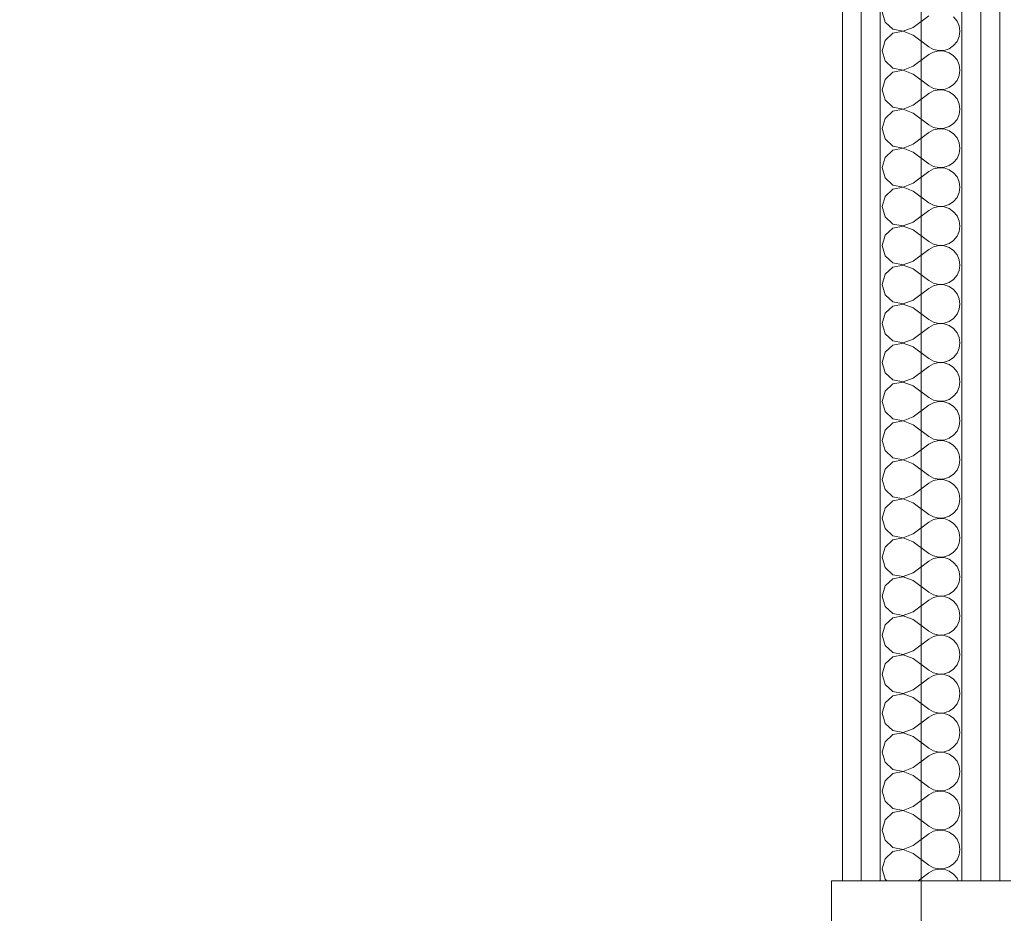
# Model space of a CAD drawing. Header units: millimetres. Extents: x -39149 to 267781, y -2340 to 58540.
# Tile 160 of 244: x 42639 to 43264, y 9146 to 9714. Entities that reach past the tile are written whole.
import ezdxf
from ezdxf.enums import TextEntityAlignment as Align

# ---------------------------------------------------------------- set-up
doc = ezdxf.new("R2010")
doc.units = ezdxf.units.MM
doc.header["$LTSCALE"] = 100
doc.header["$MEASUREMENT"] = 0
doc.linetypes.add('B0605', pattern=[141, 70, -35, 1, -35])
for name, color, linetype in [('22 C Binnenwanden', 7, 'Continuous'), ('22 C Binnenwanden Deuren', 7, 'Continuous'), ('22 C Binnenwanden Doorsnede-arcering', 7, 'Continuous'), ('22 C Binnenwanden Laagscheidingslijnen', 7, 'Continuous'), ('45 Plafond', 7, 'Continuous'), ('A Stramien', 7, 'Continuous')]:
    doc.layers.add(name, color=color, linetype=linetype)
doc.styles.add('GENERATED_STYLE_3', font='swiss.ttf', dxfattribs={"width": 0.96})

# ---------------------------------------------------------------- blocks, each defined once
blk = doc.blocks.new('Slab_119_7', base_point=(34211.48, 612.08))
at = {"layer": '45 Plafond', "color": 8, "linetype": 'Continuous', "lineweight": 0}
blk.add_lwpolyline([(34211.48, 612.08, 0.066229), (50336.48, 5152.11), (50336.48, 11626.82), (48609.96, 11626.82), (48609.96, 11625), (43211.48, 11625), (43211.48, 5466.07), (41411.48, 5466.07), (41411.48, 10199.65), (34211.48, 10199.65)], format="xyb", close=True, dxfattribs=at)
blk = doc.blocks.new('Slab_152_7', base_point=(61.48, 11625))
at = {"layer": '45 Plafond', "color": 8, "linetype": 'Continuous', "lineweight": 0}
blk.add_lwpolyline([(61.48, 11625), (7161.48, 11625), (7161.48, 7850), (18261.48, 7850), (18261.48, 10250), (18050.2, 10250), (18050.2, 11625), (35849.88, 11625), (35849.88, 11399.97), (36099.88, 11399.97), (36099.88, 12175), (39053.15, 12175), (39053.15, 11445), (43211.48, 11445), (43211.48, 10132), (43211.48, 5466.07), (41411.48, 5466.07), (41411.48, 10199.65), (34211.48, 10199.65), (34211.48, 612.08, -0.138201), (61.48, 5162.88)], format="xyb", close=True, dxfattribs=at)
blk = doc.blocks.new('*X890')
at = {"layer": '22 C Binnenwanden Doorsnede-arcering', "color": 8, "linetype": 'Continuous', "lineweight": 0}
for p, q in [((43186.72, 9719.05), (43188.57, 9712.54)), ((43206.53, 9709.14), (43216.43, 9716.57)), ((43234.39, 9713.18), (43232.21, 9715.81)), ((43188.57, 9712.54), (43193.56, 9707.97)), ((43193.56, 9707.97), (43200.21, 9706.72)), ((43200.21, 9706.72), (43206.53, 9709.14)), ((43235.77, 9710.05), (43234.39, 9713.18)), ((43236.24, 9706.67), (43235.77, 9710.05)), ((43193.56, 9705.36), (43188.57, 9700.79)), ((43200.21, 9706.62), (43193.56, 9705.36)), ((43206.53, 9704.19), (43200.21, 9706.62)), ((43206.53, 9704.19), (43216.43, 9696.76)), ((43234.39, 9700.16), (43235.77, 9703.28)), ((43235.77, 9703.28), (43236.24, 9706.67)), ((43188.57, 9700.79), (43186.72, 9694.29)), ((43216.43, 9696.76), (43219.42, 9695.11)), ((43226.16, 9694.5), (43229.4, 9695.59)), ((43229.4, 9695.59), (43232.21, 9697.53)), ((43232.21, 9697.53), (43234.39, 9700.16)), ((43186.72, 9694.29), (43188.57, 9687.78)), ((43206.53, 9684.38), (43216.43, 9691.81)), ((43219.42, 9693.46), (43216.43, 9691.81)), ((43219.42, 9695.11), (43222.75, 9694.34)), ((43222.75, 9694.24), (43219.42, 9693.46)), ((43222.75, 9694.34), (43226.16, 9694.5)), ((43226.16, 9694.07), (43222.75, 9694.24)), ((43229.4, 9692.98), (43226.16, 9694.07)), ((43232.21, 9691.04), (43229.4, 9692.98)), ((43234.39, 9688.41), (43232.21, 9691.04)), ((43188.57, 9687.78), (43193.56, 9683.21)), ((43193.56, 9683.21), (43200.21, 9681.95)), ((43200.21, 9681.95), (43206.53, 9684.38)), ((43235.77, 9685.29), (43234.39, 9688.41)), ((43236.24, 9681.9), (43235.77, 9685.29)), ((43193.56, 9680.6), (43188.57, 9676.03)), ((43200.21, 9681.85), (43193.56, 9680.6)), ((43206.53, 9679.43), (43200.21, 9681.85)), ((43206.53, 9679.43), (43216.43, 9672)), ((43234.39, 9675.4), (43235.77, 9678.52)), ((43235.77, 9678.52), (43236.24, 9681.9)), ((43188.57, 9676.03), (43186.72, 9669.52)), ((43216.43, 9672), (43219.42, 9670.35)), ((43219.42, 9670.35), (43222.75, 9669.57)), ((43226.16, 9669.74), (43229.4, 9670.83)), ((43229.4, 9670.83), (43232.21, 9672.77)), ((43232.21, 9672.77), (43234.39, 9675.4)), ((43186.72, 9669.52), (43188.57, 9663.01)), ((43206.53, 9659.62), (43216.43, 9667.05)), ((43219.42, 9668.7), (43216.43, 9667.05)), ((43222.75, 9669.47), (43219.42, 9668.7)), ((43222.75, 9669.57), (43226.16, 9669.74)), ((43226.16, 9669.31), (43222.75, 9669.47)), ((43229.4, 9668.22), (43226.16, 9669.31)), ((43232.21, 9666.28), (43229.4, 9668.22)), ((43234.39, 9663.65), (43232.21, 9666.28)), ((43188.57, 9663.01), (43193.56, 9658.45)), ((43193.56, 9658.45), (43200.21, 9657.19)), ((43200.21, 9657.19), (43206.53, 9659.62)), ((43235.77, 9660.53), (43234.39, 9663.65)), ((43236.24, 9657.14), (43235.77, 9660.53)), ((43193.56, 9655.84), (43188.57, 9651.27)), ((43200.21, 9657.09), (43193.56, 9655.84)), ((43206.53, 9654.67), (43200.21, 9657.09)), ((43206.53, 9654.67), (43216.43, 9647.24)), ((43234.39, 9650.63), (43235.77, 9653.76)), ((43235.77, 9653.76), (43236.24, 9657.14)), ((43188.57, 9651.27), (43186.72, 9644.76)), ((43216.43, 9647.24), (43219.42, 9645.59)), ((43219.42, 9645.59), (43222.75, 9644.81)), ((43226.16, 9644.98), (43229.4, 9646.07)), ((43229.4, 9646.07), (43232.21, 9648)), ((43232.21, 9648), (43234.39, 9650.63)), ((43186.72, 9644.76), (43188.57, 9638.25)), ((43206.53, 9634.86), (43216.43, 9642.29)), ((43219.42, 9643.94), (43216.43, 9642.29)), ((43222.75, 9644.71), (43219.42, 9643.94)), ((43222.75, 9644.81), (43226.16, 9644.98)), ((43226.16, 9644.55), (43222.75, 9644.71)), ((43229.4, 9643.45), (43226.16, 9644.55)), ((43232.21, 9641.52), (43229.4, 9643.45)), ((43234.39, 9638.89), (43232.21, 9641.52)), ((43235.77, 9635.76), (43234.39, 9638.89)), ((43188.57, 9638.25), (43193.56, 9633.69)), ((43193.56, 9633.69), (43200.21, 9632.43)), ((43200.21, 9632.43), (43206.53, 9634.86)), ((43236.24, 9632.38), (43235.77, 9635.76)), ((43188.57, 9626.51), (43186.72, 9620)), ((43193.56, 9631.07), (43188.57, 9626.51)), ((43200.21, 9632.33), (43193.56, 9631.07)), ((43206.53, 9629.9), (43200.21, 9632.33)), ((43206.53, 9629.9), (43216.43, 9622.48)), ((43234.39, 9625.87), (43235.77, 9629)), ((43235.77, 9629), (43236.24, 9632.38)), ((43216.43, 9622.48), (43219.42, 9620.82)), ((43219.42, 9620.82), (43222.75, 9620.05)), ((43222.75, 9620.05), (43226.16, 9620.22)), ((43226.16, 9620.22), (43229.4, 9621.31)), ((43229.4, 9621.31), (43232.21, 9623.24)), ((43232.21, 9623.24), (43234.39, 9625.87)), ((43186.72, 9620), (43188.57, 9613.49)), ((43206.53, 9610.1), (43216.43, 9617.52)), ((43219.42, 9619.18), (43216.43, 9617.52)), ((43222.75, 9619.95), (43219.42, 9619.18)), ((43226.16, 9619.78), (43222.75, 9619.95)), ((43229.4, 9618.69), (43226.16, 9619.78)), ((43232.21, 9616.76), (43229.4, 9618.69)), ((43234.39, 9614.13), (43232.21, 9616.76)), ((43235.77, 9611), (43234.39, 9614.13)), ((43188.57, 9613.49), (43193.56, 9608.93)), ((43193.56, 9608.93), (43200.21, 9607.67)), ((43200.21, 9607.67), (43206.53, 9610.1)), ((43236.24, 9607.62), (43235.77, 9611)), ((43235.77, 9604.24), (43236.24, 9607.62)), ((43188.57, 9601.75), (43186.72, 9595.24)), ((43193.56, 9606.31), (43188.57, 9601.75)), ((43200.21, 9607.57), (43193.56, 9606.31)), ((43206.53, 9605.14), (43200.21, 9607.57)), ((43206.53, 9605.14), (43216.43, 9597.71)), ((43234.39, 9601.11), (43235.77, 9604.24)), ((43186.72, 9595.24), (43188.57, 9588.73)), ((43216.43, 9597.71), (43219.42, 9596.06)), ((43219.42, 9596.06), (43222.75, 9595.29)), ((43222.75, 9595.19), (43219.42, 9594.41)), ((43222.75, 9595.29), (43226.16, 9595.45)), ((43226.16, 9595.02), (43222.75, 9595.19)), ((43226.16, 9595.45), (43229.4, 9596.55)), ((43229.4, 9596.55), (43232.21, 9598.48)), ((43232.21, 9598.48), (43234.39, 9601.11)), ((43206.53, 9585.33), (43216.43, 9592.76)), ((43219.42, 9594.41), (43216.43, 9592.76)), ((43229.4, 9593.93), (43226.16, 9595.02)), ((43232.21, 9592), (43229.4, 9593.93)), ((43234.39, 9589.37), (43232.21, 9592)), ((43235.77, 9586.24), (43234.39, 9589.37)), ((43188.57, 9588.73), (43193.56, 9584.16)), ((43193.56, 9584.16), (43200.21, 9582.91)), ((43200.21, 9582.81), (43193.56, 9581.55)), ((43200.21, 9582.91), (43206.53, 9585.33)), ((43206.53, 9580.38), (43200.21, 9582.81)), ((43236.24, 9582.86), (43235.77, 9586.24)), ((43235.77, 9579.47), (43236.24, 9582.86)), ((43188.57, 9576.99), (43186.72, 9570.48)), ((43193.56, 9581.55), (43188.57, 9576.99)), ((43206.53, 9580.38), (43216.43, 9572.95)), ((43232.21, 9573.72), (43234.39, 9576.35)), ((43234.39, 9576.35), (43235.77, 9579.47)), ((43186.72, 9570.48), (43188.57, 9563.97)), ((43216.43, 9572.95), (43219.42, 9571.3)), ((43219.42, 9571.3), (43222.75, 9570.53)), ((43222.75, 9570.43), (43219.42, 9569.65)), ((43222.75, 9570.53), (43226.16, 9570.69)), ((43226.16, 9570.26), (43222.75, 9570.43)), ((43226.16, 9570.69), (43229.4, 9571.78)), ((43229.4, 9569.17), (43226.16, 9570.26)), ((43229.4, 9571.78), (43232.21, 9573.72)), ((43188.57, 9563.97), (43193.56, 9559.4)), ((43206.53, 9560.57), (43216.43, 9568)), ((43219.42, 9569.65), (43216.43, 9568)), ((43232.21, 9567.23), (43229.4, 9569.17)), ((43234.39, 9564.6), (43232.21, 9567.23)), ((43235.77, 9561.48), (43234.39, 9564.6)), ((43193.56, 9559.4), (43200.21, 9558.15)), ((43200.21, 9558.05), (43193.56, 9556.79)), ((43200.21, 9558.15), (43206.53, 9560.57)), ((43206.53, 9555.62), (43200.21, 9558.05)), ((43236.24, 9558.1), (43235.77, 9561.48)), ((43235.77, 9554.71), (43236.24, 9558.1)), ((43188.57, 9552.22), (43186.72, 9545.71)), ((43193.56, 9556.79), (43188.57, 9552.22)), ((43206.53, 9555.62), (43216.43, 9548.19)), ((43232.21, 9548.96), (43234.39, 9551.59)), ((43234.39, 9551.59), (43235.77, 9554.71)), ((43186.72, 9545.71), (43188.57, 9539.21)), ((43216.43, 9548.19), (43219.42, 9546.54)), ((43219.42, 9546.54), (43222.75, 9545.76)), ((43222.75, 9545.66), (43219.42, 9544.89)), ((43222.75, 9545.76), (43226.16, 9545.93)), ((43226.16, 9545.5), (43222.75, 9545.66)), ((43226.16, 9545.93), (43229.4, 9547.02)), ((43229.4, 9544.41), (43226.16, 9545.5)), ((43229.4, 9547.02), (43232.21, 9548.96)), ((43188.57, 9539.21), (43193.56, 9534.64)), ((43206.53, 9535.81), (43216.43, 9543.24)), ((43219.42, 9544.89), (43216.43, 9543.24)), ((43232.21, 9542.47), (43229.4, 9544.41)), ((43234.39, 9539.84), (43232.21, 9542.47)), ((43235.77, 9536.72), (43234.39, 9539.84)), ((43193.56, 9534.64), (43200.21, 9533.38)), ((43200.21, 9533.28), (43193.56, 9532.03)), ((43200.21, 9533.38), (43206.53, 9535.81)), ((43206.53, 9530.86), (43200.21, 9533.28)), ((43236.24, 9533.33), (43235.77, 9536.72)), ((43235.77, 9529.95), (43236.24, 9533.33)), ((43188.57, 9527.46), (43186.72, 9520.95)), ((43193.56, 9532.03), (43188.57, 9527.46)), ((43206.53, 9530.86), (43216.43, 9523.43)), ((43232.21, 9524.19), (43234.39, 9526.82)), ((43234.39, 9526.82), (43235.77, 9529.95)), ((43186.72, 9520.95), (43188.57, 9514.44)), ((43216.43, 9523.43), (43219.42, 9521.78)), ((43219.42, 9520.13), (43216.43, 9518.48)), ((43219.42, 9521.78), (43222.75, 9521)), ((43222.75, 9520.9), (43219.42, 9520.13)), ((43222.75, 9521), (43226.16, 9521.17)), ((43226.16, 9520.74), (43222.75, 9520.9)), ((43226.16, 9521.17), (43229.4, 9522.26)), ((43229.4, 9519.65), (43226.16, 9520.74)), ((43229.4, 9522.26), (43232.21, 9524.19)), ((43188.57, 9514.44), (43193.56, 9509.88)), ((43206.53, 9511.05), (43216.43, 9518.48)), ((43232.21, 9517.71), (43229.4, 9519.65)), ((43234.39, 9515.08), (43232.21, 9517.71)), ((43235.77, 9511.95), (43234.39, 9515.08)), ((43193.56, 9509.88), (43200.21, 9508.62)), ((43200.21, 9508.52), (43193.56, 9507.26)), ((43200.21, 9508.62), (43206.53, 9511.05)), ((43206.53, 9506.1), (43200.21, 9508.52)), ((43236.24, 9508.57), (43235.77, 9511.95)), ((43235.77, 9505.19), (43236.24, 9508.57)), ((43188.57, 9502.7), (43186.72, 9496.19)), ((43193.56, 9507.26), (43188.57, 9502.7)), ((43206.53, 9506.1), (43216.43, 9498.67)), ((43232.21, 9499.43), (43234.39, 9502.06)), ((43234.39, 9502.06), (43235.77, 9505.19)), ((43186.72, 9496.19), (43188.57, 9489.68)), ((43216.43, 9498.67), (43219.42, 9497.01)), ((43219.42, 9495.37), (43216.43, 9493.71)), ((43219.42, 9497.01), (43222.75, 9496.24)), ((43222.75, 9496.14), (43219.42, 9495.37)), ((43222.75, 9496.24), (43226.16, 9496.41)), ((43226.16, 9495.97), (43222.75, 9496.14)), ((43226.16, 9496.41), (43229.4, 9497.5)), ((43229.4, 9494.88), (43226.16, 9495.97)), ((43229.4, 9497.5), (43232.21, 9499.43)), ((43188.57, 9489.68), (43193.56, 9485.12)), ((43206.53, 9486.29), (43216.43, 9493.71)), ((43232.21, 9492.95), (43229.4, 9494.88)), ((43234.39, 9490.32), (43232.21, 9492.95)), ((43235.77, 9487.19), (43234.39, 9490.32)), ((43193.56, 9482.5), (43188.57, 9477.94)), ((43193.56, 9485.12), (43200.21, 9483.86)), ((43200.21, 9483.76), (43193.56, 9482.5)), ((43200.21, 9483.86), (43206.53, 9486.29)), ((43206.53, 9481.33), (43200.21, 9483.76)), ((43236.24, 9483.81), (43235.77, 9487.19)), ((43235.77, 9480.43), (43236.24, 9483.81)), ((43188.57, 9477.94), (43186.72, 9471.43)), ((43206.53, 9481.33), (43216.43, 9473.9)), ((43232.21, 9474.67), (43234.39, 9477.3)), ((43234.39, 9477.3), (43235.77, 9480.43)), ((43186.72, 9471.43), (43188.57, 9464.92)), ((43216.43, 9473.9), (43219.42, 9472.25)), ((43219.42, 9470.61), (43216.43, 9468.95)), ((43219.42, 9472.25), (43222.75, 9471.48)), ((43222.75, 9471.38), (43219.42, 9470.61)), ((43222.75, 9471.48), (43226.16, 9471.64)), ((43226.16, 9471.21), (43222.75, 9471.38)), ((43226.16, 9471.64), (43229.4, 9472.74)), ((43229.4, 9470.12), (43226.16, 9471.21)), ((43229.4, 9472.74), (43232.21, 9474.67)), ((43232.21, 9468.19), (43229.4, 9470.12)), ((43188.57, 9464.92), (43193.56, 9460.35)), ((43206.53, 9461.52), (43216.43, 9468.95)), ((43234.39, 9465.56), (43232.21, 9468.19)), ((43235.77, 9462.43), (43234.39, 9465.56)), ((43193.56, 9457.74), (43188.57, 9453.18)), ((43193.56, 9460.35), (43200.21, 9459.1)), ((43200.21, 9459), (43193.56, 9457.74)), ((43200.21, 9459.1), (43206.53, 9461.52)), ((43206.53, 9456.57), (43200.21, 9459)), ((43236.24, 9459.05), (43235.77, 9462.43)), ((43235.77, 9455.66), (43236.24, 9459.05)), ((43188.57, 9453.18), (43186.72, 9446.67)), ((43206.53, 9456.57), (43216.43, 9449.14)), ((43232.21, 9449.91), (43234.39, 9452.54)), ((43234.39, 9452.54), (43235.77, 9455.66)), ((43186.72, 9446.67), (43188.57, 9440.16)), ((43216.43, 9449.14), (43219.42, 9447.49)), ((43219.42, 9445.84), (43216.43, 9444.19)), ((43219.42, 9447.49), (43222.75, 9446.72)), ((43222.75, 9446.62), (43219.42, 9445.84)), ((43222.75, 9446.72), (43226.16, 9446.88)), ((43226.16, 9446.45), (43222.75, 9446.62)), ((43226.16, 9446.88), (43229.4, 9447.97)), ((43229.4, 9445.36), (43226.16, 9446.45)), ((43229.4, 9447.97), (43232.21, 9449.91)), ((43232.21, 9443.43), (43229.4, 9445.36)), ((43188.57, 9440.16), (43193.56, 9435.59)), ((43206.53, 9436.76), (43216.43, 9444.19)), ((43234.39, 9440.79), (43232.21, 9443.43)), ((43235.77, 9437.67), (43234.39, 9440.79)), ((43193.56, 9432.98), (43188.57, 9428.41)), ((43193.56, 9435.59), (43200.21, 9434.34)), ((43200.21, 9434.24), (43193.56, 9432.98)), ((43200.21, 9434.34), (43206.53, 9436.76)), ((43206.53, 9431.81), (43200.21, 9434.24)), ((43236.24, 9434.29), (43235.77, 9437.67)), ((43235.77, 9430.9), (43236.24, 9434.29)), ((43188.57, 9428.41), (43186.72, 9421.9)), ((43206.53, 9431.81), (43216.43, 9424.38)), ((43232.21, 9425.15), (43234.39, 9427.78)), ((43234.39, 9427.78), (43235.77, 9430.9)), ((43186.72, 9421.9), (43188.57, 9415.4)), ((43216.43, 9424.38), (43219.42, 9422.73)), ((43219.42, 9421.08), (43216.43, 9419.43)), ((43219.42, 9422.73), (43222.75, 9421.95)), ((43222.75, 9421.85), (43219.42, 9421.08)), ((43222.75, 9421.95), (43226.16, 9422.12)), ((43226.16, 9421.69), (43222.75, 9421.85)), ((43226.16, 9422.12), (43229.4, 9423.21)), ((43229.4, 9420.6), (43226.16, 9421.69)), ((43229.4, 9423.21), (43232.21, 9425.15)), ((43232.21, 9418.66), (43229.4, 9420.6)), ((43188.57, 9415.4), (43193.56, 9410.83)), ((43206.53, 9412), (43216.43, 9419.43)), ((43234.39, 9416.03), (43232.21, 9418.66)), ((43235.77, 9412.91), (43234.39, 9416.03)), ((43193.56, 9408.22), (43188.57, 9403.65)), ((43193.56, 9410.83), (43200.21, 9409.57)), ((43200.21, 9409.47), (43193.56, 9408.22)), ((43200.21, 9409.57), (43206.53, 9412)), ((43206.53, 9407.05), (43200.21, 9409.47)), ((43236.24, 9409.52), (43235.77, 9412.91)), ((43235.77, 9406.14), (43236.24, 9409.52)), ((43188.57, 9403.65), (43186.72, 9397.14)), ((43206.53, 9407.05), (43216.43, 9399.62)), ((43232.21, 9400.38), (43234.39, 9403.01)), ((43234.39, 9403.01), (43235.77, 9406.14)), ((43186.72, 9397.14), (43188.57, 9390.63)), ((43216.43, 9399.62), (43219.42, 9397.97)), ((43219.42, 9396.32), (43216.43, 9394.67)), ((43219.42, 9397.97), (43222.75, 9397.19)), ((43222.75, 9397.09), (43219.42, 9396.32)), ((43222.75, 9397.19), (43226.16, 9397.36)), ((43226.16, 9396.93), (43222.75, 9397.09)), ((43226.16, 9397.36), (43229.4, 9398.45)), ((43229.4, 9395.84), (43226.16, 9396.93)), ((43229.4, 9398.45), (43232.21, 9400.38)), ((43232.21, 9393.9), (43229.4, 9395.84)), ((43188.57, 9390.63), (43193.56, 9386.07)), ((43206.53, 9387.24), (43216.43, 9394.67)), ((43234.39, 9391.27), (43232.21, 9393.9)), ((43235.77, 9388.15), (43234.39, 9391.27)), ((43193.56, 9383.45), (43188.57, 9378.89)), ((43193.56, 9386.07), (43200.21, 9384.81)), ((43200.21, 9384.71), (43193.56, 9383.45)), ((43200.21, 9384.81), (43206.53, 9387.24)), ((43206.53, 9382.29), (43200.21, 9384.71)), ((43206.53, 9382.29), (43216.43, 9374.86)), ((43236.24, 9384.76), (43235.77, 9388.15)), ((43235.77, 9381.38), (43236.24, 9384.76)), ((43188.57, 9378.89), (43186.72, 9372.38)), ((43232.21, 9375.62), (43234.39, 9378.25)), ((43234.39, 9378.25), (43235.77, 9381.38)), ((43186.72, 9372.38), (43188.57, 9365.87)), ((43206.53, 9362.48), (43216.43, 9369.9)), ((43216.43, 9374.86), (43219.42, 9373.2)), ((43219.42, 9371.56), (43216.43, 9369.9)), ((43219.42, 9373.2), (43222.75, 9372.43)), ((43222.75, 9372.33), (43219.42, 9371.56)), ((43222.75, 9372.43), (43226.16, 9372.6)), ((43226.16, 9372.17), (43222.75, 9372.33)), ((43226.16, 9372.6), (43229.4, 9373.69)), ((43229.4, 9371.07), (43226.16, 9372.17)), ((43229.4, 9373.69), (43232.21, 9375.62)), ((43232.21, 9369.14), (43229.4, 9371.07)), ((43188.57, 9365.87), (43193.56, 9361.31)), ((43234.39, 9366.51), (43232.21, 9369.14)), ((43235.77, 9363.38), (43234.39, 9366.51)), ((43193.56, 9358.69), (43188.57, 9354.13)), ((43193.56, 9361.31), (43200.21, 9360.05)), ((43200.21, 9359.95), (43193.56, 9358.69)), ((43200.21, 9360.05), (43206.53, 9362.48)), ((43206.53, 9357.52), (43200.21, 9359.95)), ((43206.53, 9357.52), (43216.43, 9350.1)), ((43236.24, 9360), (43235.77, 9363.38)), ((43235.77, 9356.62), (43236.24, 9360)), ((43188.57, 9354.13), (43186.72, 9347.62)), ((43232.21, 9350.86), (43234.39, 9353.49)), ((43234.39, 9353.49), (43235.77, 9356.62)), ((43186.72, 9347.62), (43188.57, 9341.11)), ((43206.53, 9337.71), (43216.43, 9345.14)), ((43216.43, 9350.1), (43219.42, 9348.44)), ((43219.42, 9346.8), (43216.43, 9345.14)), ((43219.42, 9348.44), (43222.75, 9347.67)), ((43222.75, 9347.57), (43219.42, 9346.8)), ((43222.75, 9347.67), (43226.16, 9347.83)), ((43226.16, 9347.4), (43222.75, 9347.57)), ((43226.16, 9347.83), (43229.4, 9348.93)), ((43229.4, 9346.31), (43226.16, 9347.4)), ((43229.4, 9348.93), (43232.21, 9350.86)), ((43232.21, 9344.38), (43229.4, 9346.31)), ((43188.57, 9341.11), (43193.56, 9336.55)), ((43234.39, 9341.75), (43232.21, 9344.38)), ((43235.77, 9338.62), (43234.39, 9341.75)), ((43236.24, 9335.24), (43235.77, 9338.62)), ((43193.56, 9333.93), (43188.57, 9329.37)), ((43193.56, 9336.55), (43200.21, 9335.29)), ((43200.21, 9335.19), (43193.56, 9333.93)), ((43200.21, 9335.29), (43206.53, 9337.71)), ((43206.53, 9332.76), (43200.21, 9335.19)), ((43206.53, 9332.76), (43216.43, 9325.33)), ((43235.77, 9331.85), (43236.24, 9335.24)), ((43188.57, 9329.37), (43186.72, 9322.86)), ((43229.4, 9324.16), (43232.21, 9326.1)), ((43232.21, 9326.1), (43234.39, 9328.73)), ((43234.39, 9328.73), (43235.77, 9331.85)), ((43186.72, 9322.86), (43188.57, 9316.35)), ((43206.53, 9312.95), (43216.43, 9320.38)), ((43216.43, 9325.33), (43219.42, 9323.68)), ((43219.42, 9322.03), (43216.43, 9320.38)), ((43219.42, 9323.68), (43222.75, 9322.91)), ((43222.75, 9322.81), (43219.42, 9322.03)), ((43222.75, 9322.91), (43226.16, 9323.07)), ((43226.16, 9322.64), (43222.75, 9322.81)), ((43226.16, 9323.07), (43229.4, 9324.16)), ((43229.4, 9321.55), (43226.16, 9322.64)), ((43232.21, 9319.62), (43229.4, 9321.55)), ((43188.57, 9316.35), (43193.56, 9311.78)), ((43234.39, 9316.99), (43232.21, 9319.62)), ((43235.77, 9313.86), (43234.39, 9316.99)), ((43236.24, 9310.48), (43235.77, 9313.86)), ((43193.56, 9309.17), (43188.57, 9304.6)), ((43193.56, 9311.78), (43200.21, 9310.53)), ((43200.21, 9310.43), (43193.56, 9309.17)), ((43200.21, 9310.53), (43206.53, 9312.95)), ((43206.53, 9308), (43200.21, 9310.43)), ((43206.53, 9308), (43216.43, 9300.57)), ((43235.77, 9307.09), (43236.24, 9310.48)), ((43188.57, 9304.6), (43186.72, 9298.1)), ((43229.4, 9299.4), (43232.21, 9301.34)), ((43232.21, 9301.34), (43234.39, 9303.97)), ((43234.39, 9303.97), (43235.77, 9307.09)), ((43186.72, 9298.1), (43188.57, 9291.59)), ((43206.53, 9288.19), (43216.43, 9295.62)), ((43216.43, 9300.57), (43219.42, 9298.92)), ((43219.42, 9297.27), (43216.43, 9295.62)), ((43219.42, 9298.92), (43222.75, 9298.15)), ((43222.75, 9298.05), (43219.42, 9297.27)), ((43222.75, 9298.15), (43226.16, 9298.31)), ((43226.16, 9297.88), (43222.75, 9298.05)), ((43226.16, 9298.31), (43229.4, 9299.4)), ((43229.4, 9296.79), (43226.16, 9297.88)), ((43232.21, 9294.85), (43229.4, 9296.79)), ((43234.39, 9292.22), (43232.21, 9294.85)), ((43188.57, 9291.59), (43193.56, 9287.02)), ((43235.77, 9289.1), (43234.39, 9292.22)), ((43236.24, 9285.71), (43235.77, 9289.1)), ((43193.56, 9284.41), (43188.57, 9279.84)), ((43193.56, 9287.02), (43200.21, 9285.76)), ((43200.21, 9285.66), (43193.56, 9284.41)), ((43200.21, 9285.76), (43206.53, 9288.19)), ((43206.53, 9283.24), (43200.21, 9285.66)), ((43206.53, 9283.24), (43216.43, 9275.81)), ((43234.39, 9279.21), (43235.77, 9282.33)), ((43235.77, 9282.33), (43236.24, 9285.71)), ((43188.57, 9279.84), (43186.72, 9273.33)), ((43229.4, 9274.64), (43232.21, 9276.57)), ((43232.21, 9276.57), (43234.39, 9279.21)), ((43186.72, 9273.33), (43188.57, 9266.82)), ((43206.53, 9263.43), (43216.43, 9270.86)), ((43216.43, 9275.81), (43219.42, 9274.16)), ((43219.42, 9272.51), (43216.43, 9270.86)), ((43219.42, 9274.16), (43222.75, 9273.38)), ((43222.75, 9273.28), (43219.42, 9272.51)), ((43222.75, 9273.38), (43226.16, 9273.55)), ((43226.16, 9273.12), (43222.75, 9273.28)), ((43226.16, 9273.55), (43229.4, 9274.64)), ((43229.4, 9272.03), (43226.16, 9273.12)), ((43232.21, 9270.09), (43229.4, 9272.03)), ((43234.39, 9267.46), (43232.21, 9270.09)), ((43188.57, 9266.82), (43193.56, 9262.26)), ((43200.21, 9261), (43206.53, 9263.43)), ((43235.77, 9264.34), (43234.39, 9267.46)), ((43236.24, 9260.95), (43235.77, 9264.34)), ((43193.56, 9259.65), (43188.57, 9255.08)), ((43193.56, 9262.26), (43200.21, 9261)), ((43200.21, 9260.9), (43193.56, 9259.65)), ((43206.53, 9258.48), (43200.21, 9260.9)), ((43206.53, 9258.48), (43216.43, 9251.05)), ((43234.39, 9254.44), (43235.77, 9257.57)), ((43235.77, 9257.57), (43236.24, 9260.95)), ((43188.57, 9255.08), (43186.72, 9248.57)), ((43216.43, 9251.05), (43219.42, 9249.39)), ((43229.4, 9249.88), (43232.21, 9251.81)), ((43232.21, 9251.81), (43234.39, 9254.44)), ((43186.72, 9248.57), (43188.57, 9242.06)), ((43206.53, 9238.67), (43216.43, 9246.1)), ((43219.42, 9247.75), (43216.43, 9246.1)), ((43219.42, 9249.39), (43222.75, 9248.62)), ((43222.75, 9248.52), (43219.42, 9247.75)), ((43222.75, 9248.62), (43226.16, 9248.79)), ((43226.16, 9248.36), (43222.75, 9248.52)), ((43226.16, 9248.79), (43229.4, 9249.88)), ((43229.4, 9247.26), (43226.16, 9248.36)), ((43232.21, 9245.33), (43229.4, 9247.26)), ((43234.39, 9242.7), (43232.21, 9245.33)), ((43188.57, 9242.06), (43193.56, 9237.5)), ((43200.21, 9236.24), (43206.53, 9238.67)), ((43235.77, 9239.57), (43234.39, 9242.7)), ((43236.24, 9236.19), (43235.77, 9239.57)), ((43193.56, 9234.88), (43188.57, 9230.32)), ((43193.56, 9237.5), (43200.21, 9236.24)), ((43200.21, 9236.14), (43193.56, 9234.88)), ((43206.53, 9233.71), (43200.21, 9236.14)), ((43206.53, 9233.71), (43216.43, 9226.29)), ((43234.39, 9229.68), (43235.77, 9232.81)), ((43235.77, 9232.81), (43236.24, 9236.19)), ((43188.57, 9230.32), (43186.72, 9223.81)), ((43216.43, 9226.29), (43219.42, 9224.63)), ((43229.4, 9225.12), (43232.21, 9227.05)), ((43232.21, 9227.05), (43234.39, 9229.68)), ((43186.72, 9223.81), (43188.57, 9217.3)), ((43206.53, 9213.9), (43216.43, 9221.33)), ((43219.42, 9222.99), (43216.43, 9221.33)), ((43219.42, 9224.63), (43222.75, 9223.86)), ((43222.75, 9223.76), (43219.42, 9222.99)), ((43222.75, 9223.86), (43226.16, 9224.03)), ((43226.16, 9223.59), (43222.75, 9223.76)), ((43226.16, 9224.03), (43229.4, 9225.12)), ((43229.4, 9222.5), (43226.16, 9223.59)), ((43232.21, 9220.57), (43229.4, 9222.5)), ((43234.39, 9217.94), (43232.21, 9220.57)), ((43188.57, 9217.3), (43193.56, 9212.74)), ((43200.21, 9211.48), (43206.53, 9213.9)), ((43235.77, 9214.81), (43234.39, 9217.94)), ((43236.24, 9211.43), (43235.77, 9214.81)), ((43193.56, 9210.12), (43188.57, 9205.56)), ((43193.56, 9212.74), (43200.21, 9211.48)), ((43200.21, 9211.38), (43193.56, 9210.12)), ((43206.53, 9208.95), (43200.21, 9211.38)), ((43206.53, 9208.95), (43216.43, 9201.52)), ((43234.39, 9204.92), (43235.77, 9208.05)), ((43235.77, 9208.05), (43236.24, 9211.43)), ((43188.57, 9205.56), (43186.72, 9199.05)), ((43216.43, 9201.52), (43219.42, 9199.87)), ((43229.4, 9200.35), (43232.21, 9202.29)), ((43232.21, 9202.29), (43234.39, 9204.92)), ((43186.72, 9199.05), (43188.57, 9192.54)), ((43206.53, 9189.14), (43216.43, 9196.57)), ((43219.42, 9198.22), (43216.43, 9196.57)), ((43219.42, 9199.87), (43222.75, 9199.1)), ((43222.75, 9199), (43219.42, 9198.22)), ((43222.75, 9199.1), (43226.16, 9199.26)), ((43226.16, 9198.83), (43222.75, 9199)), ((43226.16, 9199.26), (43229.4, 9200.35)), ((43229.4, 9197.74), (43226.16, 9198.83)), ((43232.21, 9195.81), (43229.4, 9197.74)), ((43234.39, 9193.18), (43232.21, 9195.81)), ((43188.57, 9192.54), (43193.56, 9187.97)), ((43200.21, 9186.72), (43206.53, 9189.14)), ((43235.77, 9190.05), (43234.39, 9193.18)), ((43236.24, 9186.67), (43235.77, 9190.05)), ((43193.56, 9185.36), (43188.57, 9180.79)), ((43193.56, 9187.97), (43200.21, 9186.72)), ((43200.21, 9186.62), (43193.56, 9185.36)), ((43206.53, 9184.19), (43200.21, 9186.62)), ((43206.53, 9184.19), (43216.43, 9176.76)), ((43234.39, 9180.16), (43235.77, 9183.28)), ((43235.77, 9183.28), (43236.24, 9186.67)), ((43188.57, 9180.79), (43186.72, 9174.29)), ((43216.43, 9176.76), (43219.42, 9175.11)), ((43229.4, 9175.59), (43232.21, 9177.53)), ((43232.21, 9177.53), (43234.39, 9180.16)), ((43186.72, 9174.29), (43188.57, 9167.78)), ((43209.55, 9166.65), (43216.43, 9171.81)), ((43219.42, 9173.46), (43216.43, 9171.81)), ((43219.42, 9175.11), (43222.75, 9174.34)), ((43222.75, 9174.24), (43219.42, 9173.46)), ((43222.75, 9174.34), (43226.16, 9174.5)), ((43226.16, 9174.07), (43222.75, 9174.24)), ((43226.16, 9174.5), (43229.4, 9175.59)), ((43229.4, 9172.98), (43226.16, 9174.07)), ((43232.21, 9171.04), (43229.4, 9172.98)), ((43234.39, 9168.41), (43232.21, 9171.04)), ((43188.57, 9167.78), (43189.8, 9166.65)), ((43235.17, 9166.65), (43234.39, 9168.41))]:
    blk.add_line(p, q, dxfattribs=at)
blk = doc.blocks.new('D1a bi h 14_35')
at = {"layer": '22 C Binnenwanden Deuren', "color": 8, "linetype": 'Continuous', "lineweight": 0}
for p, q in [((-506, 0), (-506, -114)), ((-506, -7), (-506, -19)), ((-506, -19), (-506, -31)), ((-506, -31), (-506, -83)), ((-506, -83), (-506, -95)), ((-506, -95), (-506, -107)), ((-506, -114), (-450, -114))]:
    blk.add_line(p, q, dxfattribs=at)
blk = doc.blocks.new('Wall_350_7', base_point=(43211.48, 2504.76))
at = {"layer": '22 C Binnenwanden', "color": 8, "linetype": 'Continuous', "lineweight": 0}
for p, q in [((43161.48, 10369.94), (43161.48, 9166.65)), ((43261.48, 9166.65), (43261.48, 10082)), ((43173.48, 9166.65), (43161.48, 9166.65)), ((43185.48, 9166.65), (43173.48, 9166.65)), ((43237.48, 9166.65), (43185.48, 9166.65)), ((43249.48, 9166.65), (43237.48, 9166.65)), ((43261.48, 9166.65), (43249.48, 9166.65))]:
    blk.add_line(p, q, dxfattribs=at)
at = {"layer": '22 C Binnenwanden Laagscheidingslijnen', "color": 8, "linetype": 'Continuous', "lineweight": 0}
for p, q in [((43173.48, 10369.94), (43173.48, 9166.65)), ((43185.48, 10106), (43185.48, 9166.65)), ((43237.48, 9166.65), (43237.48, 10106)), ((43249.48, 9166.65), (43249.48, 10094))]:
    blk.add_line(p, q, dxfattribs=at)
at = {"layer": '22 C Binnenwanden', "color": 1, "lineweight": 0}
blk.add_blockref('*X890', (0, 0), dxfattribs=at)
at = {"layer": '22 C Binnenwanden Deuren', "color": 1, "linetype": 'Continuous', "lineweight": 0, "zscale": 1000, "rotation": 270}
blk.add_blockref('D1a bi h 14_35', (43268.48, 8660.65), dxfattribs=at)
blk = doc.blocks.new('Standard grid marker_17')
at = {"layer": 'A Stramien', "color": 8, "linetype": 'B0605', "lineweight": 0}
blk.add_line((4000, 0), (46394.76, 0), dxfattribs=at)
at = {"layer": 'A Stramien', "color": 4, "lineweight": 0, "style": 'GENERATED_STYLE_3'}
blk.add_attdef('AC_MARKERTEXT_1', text='', height=100, rotation=90, dxfattribs=at).set_placement((-19.96, -52.3), align=Align.BOTTOM_LEFT)

msp = doc.modelspace()

# ---------------------------------------------------------------- block references
at = {"layer": '22 C Binnenwanden', "color": 1, "lineweight": 0}
msp.add_blockref('Wall_350_7', (43211.48, 2504.76), dxfattribs=at)
at = {"layer": '45 Plafond', "color": 252, "linetype": 'Continuous', "lineweight": 0}
for name, p in [('Slab_152_7', (61.48, 11625)), ('Slab_119_7', (34211.48, 612.08))]:
    msp.add_blockref(name, p, dxfattribs=at)
at = {"layer": 'A Stramien', "color": 1, "linetype": 'Continuous', "lineweight": 0, "zscale": 1000, "rotation": 270}
msp.add_blockref('Standard grid marker_17', (43211.48, 48900), dxfattribs=at)

doc.saveas('drawing.dxf')
